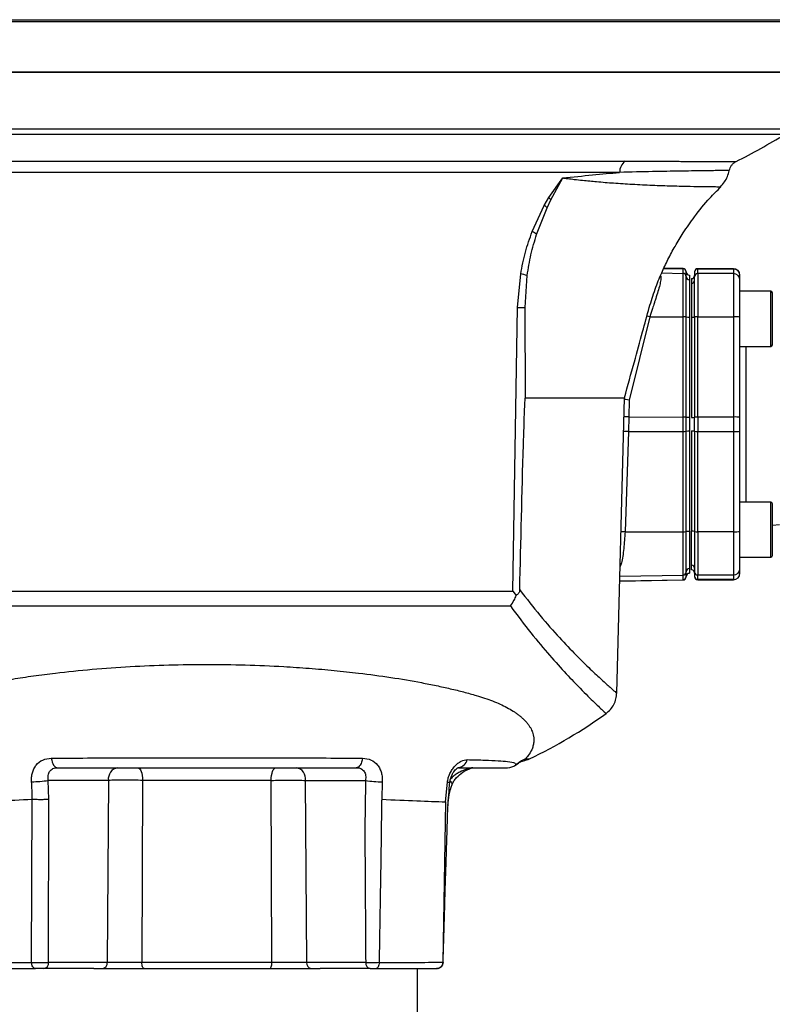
# Model space of a CAD drawing. Header units: millimetres. Extents: x 331 to 1582, y 149 to 1302.
# Tile 36 of 38: x 1374 to 1490, y 749 to 901. Entities that reach past the tile are written whole.
import ezdxf

# ---------------------------------------------------------------- set-up
doc = ezdxf.new("R2010")
doc.units = ezdxf.units.MM

msp = doc.modelspace()

# ---------------------------------------------------------------- linework, layer by layer
at = {"color": 8, "linetype": 'Continuous', "lineweight": 25}
for p, q in [((1312.86, 901.11), (1492.12, 901.11)), ((1312.76, 900.83), (1492.21, 900.83)), ((1492.24, 884.24), (1321.01, 884.24)), ((1491.75, 883.41), (1323.18, 883.41)), ((1472.69, 862.03), (1476, 861.97)), ((1473.03, 862.74), (1476, 862.69)), ((1476, 862.69), (1476, 862.72)), ((1478.29, 862.69), (1478.29, 862.66)), ((1483.79, 862.69), (1483.79, 862.66)), ((1489.54, 850.7), (1489.54, 859.2)), ((1485.7, 850.7), (1485.7, 826.68)), ((1489.54, 818.18), (1489.54, 826.68)), ((1466.22, 814.52), (1476, 814.69)), ((1466.24, 815.24), (1476, 815.41)), ((1476, 814.66), (1476, 814.69)), ((1478.29, 814.72), (1478.29, 814.69)), ((1483.79, 814.69), (1483.79, 814.72)), ((1451.67, 787.08), (1452.32, 787.08))]:
    msp.add_line(p, q, dxfattribs=at)
at = {"color": 7, "linetype": 'Continuous', "lineweight": 25}
for p, q in [((1337.91, 879.27), (1467.06, 879.27)), ((1466.21, 877.55), (1338.77, 877.55)), ((1455.27, 873.65), (1457.42, 876.69)), ((1455.59, 873.32), (1457.42, 876.69)), ((1454.58, 872.46), (1455.27, 873.65)), ((1452.71, 868.42), (1454.58, 872.46)), ((1453.4, 867.99), (1455, 872.07)), ((1455, 872.07), (1455.59, 873.32)), ((1450.46, 856.71), (1450.94, 861.89)), ((1451.62, 856.71), (1451.94, 861.64)), ((1476, 862.72), (1473.04, 862.77)), ((1476, 861.97), (1476, 862.69)), ((1476, 855.28), (1476, 861.97)), ((1476.49, 861.47), (1476.49, 862.19)), ((1476.99, 861.68), (1476.99, 860.96)), ((1477.79, 862.17), (1477.79, 861.45)), ((1483.79, 862.69), (1478.29, 862.69)), ((1478.29, 862.66), (1483.79, 862.66)), ((1478.29, 861.95), (1478.29, 862.66)), ((1483.79, 861.95), (1478.29, 861.95)), ((1478.29, 861.95), (1478.29, 855.28)), ((1483.79, 862.66), (1483.79, 861.95)), ((1483.79, 861.95), (1483.79, 855.28)), ((1484.79, 860.95), (1484.79, 861.67)), ((1477.3, 861.16), (1477.3, 860.44)), ((1477.3, 860.44), (1477.3, 855.21)), ((1489.54, 859.2), (1484.79, 859.2)), ((1449.71, 812.92), (1450.46, 856.71)), ((1451.67, 842.78), (1451.62, 856.71)), ((1470.9, 855.28), (1467.67, 842.42)), ((1470.9, 855.28), (1476, 855.28)), ((1476, 839.8), (1476, 855.28)), ((1476.49, 839.78), (1476.49, 855.26)), ((1476.98, 855.23), (1476.98, 839.76)), ((1476.99, 855.23), (1476.99, 839.76)), ((1477.3, 855.21), (1477.3, 839.73)), ((1477.79, 855.26), (1477.79, 839.78)), ((1478.29, 855.28), (1483.79, 855.28)), ((1478.29, 839.8), (1478.29, 855.28)), ((1483.79, 855.28), (1483.79, 839.8)), ((1484.79, 839.76), (1484.79, 855.23)), ((1484.79, 850.7), (1489.54, 850.7)), ((1465.76, 797.2), (1466.96, 842.78)), ((1467.67, 842.42), (1467.62, 839.81)), ((1467.62, 839.81), (1467.56, 837.57)), ((1467.62, 839.81), (1476, 839.8)), ((1476, 837.58), (1476, 839.8)), ((1476.49, 837.6), (1476.49, 839.78)), ((1476.99, 839.76), (1476.98, 839.76)), ((1476.99, 839.76), (1476.99, 837.62)), ((1477.79, 837.6), (1477.79, 839.78)), ((1483.79, 839.8), (1478.29, 839.8)), ((1478.29, 839.8), (1478.29, 837.58)), ((1483.79, 839.8), (1483.79, 837.58)), ((1484.79, 837.62), (1484.79, 839.76)), ((1467.56, 837.57), (1467.05, 822.09)), ((1467.56, 837.57), (1476, 837.58)), ((1476, 822.1), (1476, 837.58)), ((1476.49, 822.12), (1476.49, 837.6)), ((1476.98, 837.62), (1476.98, 822.15)), ((1476.98, 837.62), (1476.99, 837.62)), ((1476.99, 837.62), (1476.99, 822.15)), ((1477.3, 837.65), (1477.3, 822.17)), ((1477.79, 837.6), (1477.79, 822.13)), ((1478.29, 837.58), (1483.79, 837.58)), ((1478.29, 822.1), (1478.29, 837.58)), ((1483.79, 837.58), (1483.79, 822.1)), ((1484.79, 822.15), (1484.79, 837.62)), ((1489.54, 826.68), (1484.79, 826.68)), ((1467.05, 822.09), (1476, 822.1)), ((1476, 815.41), (1476, 822.1)), ((1477.3, 816.94), (1477.3, 822.17)), ((1483.79, 822.1), (1478.29, 822.1)), ((1478.29, 822.1), (1478.29, 815.43)), ((1483.79, 822.1), (1483.79, 815.43)), ((1489.79, 823.13), (1490.88, 823.22)), ((1484.79, 818.18), (1489.54, 818.18)), ((1476.49, 815.19), (1476.49, 815.91)), ((1476.99, 816.42), (1476.99, 815.7)), ((1477.3, 816.22), (1477.3, 816.94)), ((1477.79, 815.93), (1477.79, 815.22)), ((1484.79, 815.72), (1484.79, 816.43)), ((1466.22, 814.49), (1476, 814.66)), ((1476, 814.69), (1476, 815.41)), ((1478.29, 815.43), (1483.79, 815.43)), ((1478.29, 814.72), (1478.29, 815.43)), ((1483.79, 814.72), (1478.29, 814.72)), ((1478.29, 814.69), (1483.79, 814.69)), ((1483.79, 815.43), (1483.79, 814.72)), ((1355.26, 812.92), (1449.71, 812.92)), ((1449.71, 812.92), (1450.26, 812.27)), ((1355.63, 810.67), (1449.35, 810.67)), ((1387.27, 783.74), (1378, 783.74)), ((1378.1, 780.83), (1378, 783.74)), ((1387.27, 783.74), (1387.09, 755.66)), ((1392.56, 783.74), (1392.45, 755.66)), ((1412.41, 783.74), (1392.56, 783.74)), ((1412.53, 755.66), (1412.41, 783.74)), ((1417.7, 783.74), (1426.98, 783.74)), ((1417.89, 755.66), (1417.7, 783.74)), ((1429.55, 783.53), (1429.47, 780.83)), ((1439.34, 780.42), (1439.61, 783.44)), ((1375.42, 755.66), (1375.51, 780.83)), ((1378.04, 755.66), (1378.1, 780.83)), ((1439.34, 780.42), (1438.9, 755.67)), ((1366.5, 755.66), (1375.42, 755.66)), ((1387.09, 755.66), (1378.04, 755.66)), ((1412.53, 755.66), (1392.45, 755.66)), ((1427, 755.66), (1417.89, 755.66)), ((1385.02, 754.69), (1377.33, 754.69)), ((1385.02, 754.69), (1402.49, 754.69)), ((1402.49, 754.69), (1419.96, 754.69)), ((1427.71, 754.69), (1419.96, 754.69)), ((1434.99, 743.69), (1434.99, 754.69))]:
    msp.add_line(p, q, dxfattribs=at)
at = {"color": 8, "linetype": 'Continuous', "lineweight": 25, "flags": 128}
for points in [[(1470.9, 855.28), (1470.48, 855.39), (1470.43, 855.4)], [(1467.56, 837.57), (1467.14, 837.58), (1466.82, 837.59)], [(1467.05, 822.09), (1466.63, 822.11), (1466.42, 822.11)], [(1439.61, 783.44), (1439.79, 783.45), (1439.92, 783.46), (1439.99, 783.49), (1440, 783.53), (1440, 783.53)]]:
    msp.add_lwpolyline(points, dxfattribs=at)
at = {"color": 7, "linetype": 'Continuous', "lineweight": 25, "flags": 128}
for points in [[(1378.46, 787.16), (1378.52, 786.85), (1378.6, 786.57), (1378.7, 786.32), (1378.82, 786.1), (1378.96, 785.92), (1379.11, 785.8), (1379.27, 785.72), (1379.43, 785.69)], [(1426.52, 787.16), (1426.46, 786.85), (1426.38, 786.57), (1426.28, 786.32), (1426.16, 786.1), (1426.02, 785.92), (1425.87, 785.8), (1425.71, 785.72), (1425.54, 785.69)], [(1391.86, 785.69), (1391.99, 785.65), (1392.12, 785.54), (1392.24, 785.36), (1392.35, 785.12), (1392.44, 784.83), (1392.5, 784.49), (1392.55, 784.13), (1392.56, 783.74)], [(1412.41, 783.74), (1412.43, 784.13), (1412.47, 784.49), (1412.54, 784.83), (1412.63, 785.12), (1412.73, 785.36), (1412.85, 785.54), (1412.98, 785.65), (1413.12, 785.69)], [(1376.02, 754.69), (1375.91, 754.71), (1375.8, 754.76), (1375.7, 754.85), (1375.6, 754.97), (1375.53, 755.12), (1375.47, 755.29), (1375.44, 755.47), (1375.42, 755.66)], [(1392.81, 754.69), (1392.74, 754.71), (1392.67, 754.76), (1392.61, 754.85), (1392.56, 754.97), (1392.51, 755.12), (1392.48, 755.29), (1392.46, 755.47), (1392.45, 755.66)], [(1412.16, 754.69), (1412.23, 754.71), (1412.3, 754.76), (1412.36, 754.85), (1412.42, 754.97), (1412.46, 755.12), (1412.5, 755.29), (1412.52, 755.47), (1412.53, 755.66)]]:
    msp.add_lwpolyline(points, dxfattribs=at)
at = {"color": 7, "linetype": 'Continuous', "lineweight": 25}
for centre, radius, start, end in [((1420.13, 1003.7), 140, 297.2285, 300.7698), ((1468.31, 877.58), 2.1, 126.3396, 180.9559), ((1450.19, 868.52), 7.23, 41.5886, 45.2557), ((1449.69, 866.83), 7.46, 44.622, 49.0048), ((1448.27, 860.54), 9.05, 55.4296, 60.5809), ((1446.52, 841.86), 20.51, 74.6842, 77.5673), ((1475.99, 862.22), 0.5, 0, 89), ((1475.99, 862.19), 0.5, 0.0301, 89.0315), ((1475.99, 861.47), 0.5, 0.0301, 89.0315), ((1476.99, 862.2), 0.5, 180, 269.4991), ((1476.99, 862.18), 0.5, 180.0298, 268.5319), ((1476.99, 861.46), 0.5, 180.0298, 268.5319), ((1477.29, 861.66), 0.5, 270.9685, 359.9699), ((1478.29, 862.19), 0.5, 90, 180), ((1478.29, 862.16), 0.5, 89.9692, 179.9692), ((1478.29, 861.45), 0.5, 89.9692, 179.9692), ((1483.79, 861.69), 1, 0, 90), ((1483.79, 861.67), 0.999, 0.0308, 90.0308), ((1483.79, 860.95), 0.999, 0.0308, 90.0308), ((1477.29, 860.94), 0.5, 270.9685, 359.9699), ((1489.54, 858.95), 0.25, 0, 90), ((1450.71, 937.43), 80.72, 269.8243, 270.6443), ((1476.12, 852.63), 2.65, 81.9809, 92.6167), ((1476.86, 857.85), 2.62, 261.941, 272.6093), ((1477.42, 857.86), 2.65, 267.3833, 278.0191), ((1478.16, 852.56), 2.72, 87.3681, 97.941), ((1484.04, 849.85), 5.43, 82.059, 92.6319), ((1489.54, 850.95), 0.25, 270, 0), ((1476.12, 837.15), 2.65, 81.9809, 92.6167), ((1476.86, 842.38), 2.62, 261.941, 272.6093), ((1477.42, 842.38), 2.65, 267.3833, 278.0191), ((1478.16, 837.09), 2.72, 87.3681, 97.941), ((1484.04, 834.38), 5.43, 82.059, 92.6319), ((1476.12, 840.23), 2.65, 267.3833, 278.0191), ((1476.86, 835), 2.62, 87.3907, 98.059), ((1477.42, 835), 2.65, 81.9809, 92.6167), ((1478.16, 840.29), 2.72, 262.059, 272.6319), ((1484.04, 843), 5.43, 267.3681, 277.941), ((1489.54, 826.43), 0.25, 0, 90), ((1476.12, 824.75), 2.65, 267.3833, 278.0191), ((1476.86, 819.53), 2.62, 87.3907, 98.059), ((1477.42, 819.52), 2.65, 81.9809, 92.6167), ((1478.16, 824.82), 2.72, 262.059, 272.6319), ((1484.04, 827.53), 5.43, 267.3681, 277.941), ((1489.54, 818.43), 0.25, 270, 0), ((1475.99, 815.91), 0.5, 270.9685, 359.9699), ((1476.99, 815.92), 0.5, 91.4681, 179.9702), ((1477.29, 816.44), 0.5, 0.0301, 89.0315), ((1477.29, 815.72), 0.5, 0.0301, 89.0315), ((1478.29, 815.93), 0.5, 180.0308, 270.0308), ((1483.79, 816.43), 0.999, 269.9692, 359.9692), ((1475.99, 815.19), 0.5, 270.9685, 359.9699), ((1475.99, 815.16), 0.5, 271, 0), ((1476.99, 815.2), 0.5, 91.4681, 179.9702), ((1476.99, 815.18), 0.5, 89.4991, 180), ((1478.29, 815.22), 0.5, 180.0308, 270.0308), ((1478.29, 815.19), 0.5, 180, 270), ((1483.79, 815.72), 0.999, 269.9692, 359.9692), ((1483.79, 815.69), 1, 270, 0), ((1420.13, 854.82), 75, 295.4132, 305.9028), ((1454.44, 780.94), 6.73, 114.3432, 129.358), ((1450.6, 790.69), 4, 280.7995, 295.4132), ((1389.03, 783.96), 1.77, 101.1269, 186.9239), ((1415.95, 783.96), 1.77, 353.0761, 78.8731), ((1448.9, 787.69), 2, 270.0014, 309.6034), ((1375.43, 798.79), 15.26, 269.9718, 279.6829), ((1429.55, 798.78), 15.26, 260.3153, 270.0268), ((1377.16, 755.56), 0.884, 281.1269, 6.9239), ((1386.21, 755.56), 0.884, 281.1269, 6.9239), ((1418.76, 755.56), 0.884, 173.0761, 258.8731), ((1427.88, 755.56), 0.884, 173.0761, 258.8731)]:
    msp.add_arc(centre, radius, start, end, dxfattribs=at)
at = {"color": 8, "linetype": 'Continuous', "lineweight": 25}
for centre, radius, start, end in [((1441, 787.43), 1.76, 282.3923, 343.9186), ((1439.75, 783.1), 0.596, 358.1284, 58.6607)]:
    msp.add_arc(centre, radius, start, end, dxfattribs=at)
at = {"color": 7, "linetype": 'Continuous', "lineweight": 25}
for points, knots in [([(1492.42, 892.99), (1492.35, 892.99), (1492.2, 892.99), (1491.02, 892.99), (1489.06, 892.99), (1486.22, 892.99), (1482.48, 892.99), (1477.87, 892.99), (1472.42, 892.99), (1466.19, 892.99), (1459.28, 892.99), (1451.81, 892.99), (1443.9, 892.99), (1435.7, 892.99), (1427.34, 892.99), (1419, 892.99), (1410.72, 892.99), (1402.49, 892.99), (1394.26, 892.99), (1385.97, 892.99), (1377.64, 892.99), (1369.28, 892.99), (1361.07, 892.99), (1353.17, 892.99), (1345.69, 892.99), (1338.79, 892.99), (1332.56, 892.99), (1327.11, 892.99), (1322.49, 892.99), (1318.76, 892.99), (1315.93, 892.99), (1313.92, 892.99), (1313.26, 892.99), (1312.94, 892.99)], [0, 0, 0, 0, 0.029501, 0.059996, 0.091396, 0.123593, 0.156458, 0.189841, 0.22358, 0.257499, 0.291418, 0.325157, 0.358541, 0.391405, 0.423602, 0.455003, 0.485002, 0.514999, 0.544997, 0.574994, 0.606395, 0.638592, 0.671457, 0.70484, 0.738579, 0.772498, 0.806417, 0.840156, 0.873539, 0.906404, 0.938601, 0.970002, 1, 1, 1, 1]), ([(1313.36, 892.99), (1313.62, 892.99), (1314.25, 892.99), (1316.25, 892.99), (1319.2, 892.99), (1322.99, 892.99), (1327.54, 892.99), (1332.81, 892.99), (1338.75, 892.99), (1345.3, 892.99), (1352.41, 892.99), (1359.99, 892.99), (1367.99, 892.99), (1376.32, 892.99), (1384.9, 892.99), (1393.65, 892.99), (1402.49, 892.99), (1411.32, 892.99), (1420.07, 892.99), (1428.66, 892.99), (1436.99, 892.99), (1444.98, 892.99), (1452.57, 892.99), (1459.68, 892.99), (1466.23, 892.99), (1472.17, 892.99), (1477.44, 892.99), (1481.99, 892.99), (1485.77, 892.99), (1488.75, 892.99), (1490.89, 892.99), (1492.24, 892.99), (1492.4, 892.99), (1492.49, 892.99)], [0, 0, 0, 0, 0.021509, 0.054125, 0.086742, 0.119358, 0.151975, 0.184591, 0.217207, 0.249824, 0.28244, 0.315056, 0.347673, 0.380289, 0.412905, 0.445522, 0.478138, 0.510755, 0.543371, 0.575987, 0.608604, 0.64122, 0.673836, 0.706453, 0.739069, 0.771685, 0.804302, 0.836918, 0.869535, 0.902151, 0.934767, 0.967384, 1, 1, 1, 1]), ([(1467.06, 879.27), (1467.69, 879.27), (1469.06, 879.27), (1471.11, 879.27), (1473.22, 879.26), (1474.87, 879.26), (1476.09, 879.25), (1476.93, 879.25), (1477.72, 879.25), (1478.47, 879.24), (1479.17, 879.24), (1479.81, 879.24), (1480.48, 879.23), (1481.21, 879.23), (1481.92, 879.23), (1482.51, 879.22), (1482.97, 879.22), (1483.54, 879.22), (1484.06, 879.22), (1484.15, 879.22), (1484.18, 879.22)], [0, 0, 0, 0, 0.057915, 0.125436, 0.20256, 0.281015, 0.317773, 0.354528, 0.391281, 0.428031, 0.464778, 0.501522, 0.535059, 0.584067, 0.643504, 0.693224, 0.736397, 0.781069, 0.892114, 1, 1, 1, 1]), ([(1483.14, 877.84), (1483.18, 877.98), (1483.26, 878.27), (1483.5, 878.66), (1483.8, 878.99), (1484.06, 879.14), (1484.18, 879.22)], [0, 0, 0, 0, 0.2468707, 0.5, 0.7531293, 1, 1, 1, 1]), ([(1457.42, 876.69), (1458.98, 876.85), (1462.1, 877.18), (1464.84, 877.42), (1466.21, 877.55)], [0, 0, 0, 0, 0.500055, 1, 1, 1, 1]), ([(1481.8, 875.34), (1482.01, 875.58), (1482.43, 876.05), (1482.86, 876.9), (1483.1, 877.51), (1483.14, 877.83), (1483.14, 877.84)], [0, 0, 0, 0, 0.326438, 0.65876, 0.991009, 1, 1, 1, 1]), ([(1466.96, 842.78), (1467.46, 844.63), (1468.4, 848.02), (1469.69, 852.65), (1470.69, 856.41), (1471.63, 859.47), (1472.63, 861.94), (1473.66, 864.14), (1474.77, 866.19), (1476.12, 868.4), (1477.89, 870.91), (1479.81, 873.3), (1481.26, 874.74), (1481.83, 875.31)], [0, 0, 0, 0, 0.158214, 0.290657, 0.397328, 0.479426, 0.554495, 0.61735, 0.680345, 0.747169, 0.831305, 0.933574, 1, 1, 1, 1]), ([(1450.94, 861.89), (1451.15, 863.01), (1451.59, 865.26), (1452.34, 867.37), (1452.71, 868.42)], [0, 0, 0, 0, 0.500495, 1, 1, 1, 1]), ([(1451.94, 861.64), (1452.11, 862.72), (1452.46, 864.88), (1453.08, 866.95), (1453.4, 867.99)], [0, 0, 0, 0, 0.497424, 1, 1, 1, 1]), ([(1476.49, 855.26), (1476.49, 856.03), (1476.49, 857.63), (1476.49, 859.67), (1476.49, 861.11), (1476.49, 861.36), (1476.49, 861.47)], [0, 0, 0, 0, 0.241268, 0.5, 0.758732, 1, 1, 1, 1]), ([(1477.79, 855.26), (1477.79, 856.02), (1477.79, 857.62), (1477.79, 859.65), (1477.79, 861.09), (1477.79, 861.33), (1477.79, 861.45)], [0, 0, 0, 0, 0.241268, 0.5, 0.758732, 1, 1, 1, 1]), ([(1476.99, 860.96), (1476.99, 860.85), (1476.99, 860.63), (1476.99, 859.3), (1476.99, 857.42), (1476.99, 855.94), (1476.99, 855.23)], [0, 0, 0, 0, 0.241268, 0.5, 0.758732, 1, 1, 1, 1]), ([(1484.79, 855.23), (1484.79, 855.94), (1484.79, 857.41), (1484.79, 859.29), (1484.79, 860.62), (1484.79, 860.84), (1484.79, 860.95)], [0, 0, 0, 0, 0.241268, 0.5, 0.758732, 1, 1, 1, 1]), ([(1489.79, 850.95), (1489.79, 851.01), (1489.79, 851.09), (1489.79, 851.59), (1489.79, 852.1), (1489.79, 852.75), (1489.79, 853.68), (1489.79, 854.95), (1489.79, 856.23), (1489.79, 857.16), (1489.79, 857.8), (1489.79, 858.32), (1489.79, 858.82), (1489.79, 858.9), (1489.79, 858.95)], [0, 0, 0, 0, 0.119728, 0.18418, 0.25, 0.31582, 0.380272, 0.5, 0.619728, 0.68418, 0.75, 0.81582, 0.880272, 1, 1, 1, 1]), ([(1450.78, 813.15), (1450.96, 820.6), (1451.18, 829.9), (1451.49, 839.63), (1451.59, 842.04), (1451.64, 842.61), (1451.65, 842.75), (1451.66, 842.78), (1451.66, 842.78), (1451.67, 842.79), (1451.67, 842.79), (1451.67, 842.78), (1451.67, 842.78), (1451.67, 842.78)], [0, 0, 0, 0, 0.753565, 0.939879, 0.985461, 0.996403, 0.998964, 0.999322, 0.999584, 0.999691, 0.999789, 0.999889, 1, 1, 1, 1]), ([(1465.15, 842.78), (1465.8, 842.78), (1466.86, 842.78), (1466.82, 842.78), (1466.8, 842.78)], [0, 0, 0, 0, 0.60773, 1, 1, 1, 1]), ([(1467.67, 842.42), (1467.51, 842.44), (1467.26, 842.47), (1467.03, 842.51), (1466.95, 842.52)], [0, 0, 0, 0, 0.658905, 1, 1, 1, 1]), ([(1489.79, 822.43), (1489.79, 822.93), (1489.79, 823.7), (1489.79, 824.64), (1489.79, 825.28), (1489.79, 825.79), (1489.79, 826.29), (1489.79, 826.37), (1489.79, 826.43)], [0, 0, 0, 0, 0.239457, 0.368361, 0.5, 0.631639, 0.760543, 1, 1, 1, 1]), ([(1476.49, 815.91), (1476.49, 816.02), (1476.49, 816.27), (1476.49, 817.71), (1476.49, 819.75), (1476.49, 821.35), (1476.49, 822.12)], [0, 0, 0, 0, 0.241268, 0.5, 0.758732, 1, 1, 1, 1]), ([(1476.99, 822.15), (1476.99, 821.44), (1476.99, 819.96), (1476.99, 818.08), (1476.99, 816.75), (1476.99, 816.53), (1476.99, 816.42)], [0, 0, 0, 0, 0.241268, 0.5, 0.758732, 1, 1, 1, 1]), ([(1477.79, 822.13), (1477.79, 821.36), (1477.79, 819.76), (1477.79, 817.73), (1477.79, 816.29), (1477.79, 816.05), (1477.79, 815.93)], [0, 0, 0, 0, 0.241268, 0.5, 0.758732, 1, 1, 1, 1]), ([(1484.79, 816.43), (1484.79, 816.54), (1484.79, 816.76), (1484.79, 818.09), (1484.79, 819.97), (1484.79, 821.44), (1484.79, 822.15)], [0, 0, 0, 0, 0.241268, 0.5, 0.758732, 1, 1, 1, 1]), ([(1489.79, 818.43), (1489.79, 818.48), (1489.79, 818.56), (1489.79, 819.06), (1489.79, 819.58), (1489.79, 820.22), (1489.79, 821.15), (1489.79, 821.92), (1489.79, 822.43)], [0, 0, 0, 0, 0.239457, 0.368361, 0.5, 0.631639, 0.760543, 1, 1, 1, 1]), ([(1450.78, 813.15), (1450.77, 813.1), (1450.77, 812.99), (1450.72, 812.8), (1450.57, 812.53), (1450.39, 812.38), (1450.26, 812.27)], [0, 0, 0, 0, 0.127139, 0.250777, 0.500655, 1, 1, 1, 1]), ([(1449.35, 810.67), (1449.55, 810.95), (1449.91, 811.45), (1450.16, 812.02), (1450.26, 812.27)], [0, 0, 0, 0, 0.569469, 1, 1, 1, 1]), ([(1449.35, 810.67), (1450.41, 809.23), (1452.54, 806.37), (1455.45, 802.95), (1458.01, 800.11), (1460.43, 797.61), (1462.44, 795.63), (1463.85, 794.31), (1464.02, 794.15), (1464.11, 794.07)], [0, 0, 0, 0, 0.126052, 0.251885, 0.376677, 0.500604, 0.667266, 0.834158, 1, 1, 1, 1]), ([(1353.31, 787.08), (1353.13, 787.27), (1352.75, 787.7), (1352.28, 788.52), (1352.01, 789.45), (1352, 790.5), (1352.28, 791.46), (1352.79, 792.3), (1353.29, 792.9), (1353.87, 793.46), (1354.51, 793.97), (1355.33, 794.52), (1356.39, 795.12), (1357.75, 795.76), (1359.24, 796.33), (1361.52, 797.06), (1364.78, 797.9), (1368.74, 798.73), (1372.42, 799.38), (1375.69, 799.87), (1379.76, 800.4), (1384.72, 800.9), (1390.6, 801.33), (1396.54, 801.58), (1402.5, 801.67), (1408.46, 801.58), (1413.73, 801.36), (1418.29, 801.05), (1422.16, 800.71), (1426.41, 800.25), (1430.98, 799.64), (1434.92, 798.97), (1437.92, 798.37), (1440.09, 797.89), (1442.16, 797.38), (1443.92, 796.9), (1445.4, 796.44), (1446.62, 795.99), (1447.77, 795.51), (1448.83, 794.99), (1449.61, 794.54), (1450.19, 794.15), (1450.6, 793.85), (1451, 793.53), (1451.38, 793.19), (1451.73, 792.84), (1452.04, 792.46), (1452.32, 792.07), (1452.61, 791.58), (1452.82, 791.06), (1452.92, 790.61), (1452.96, 790.27), (1452.98, 789.86), (1452.92, 789.32), (1452.71, 788.56), (1452.29, 787.77), (1451.87, 787.3), (1451.67, 787.08)], [0, 0, 0, 0, 0.021025, 0.045034, 0.069111, 0.090251, 0.118096, 0.132079, 0.14527, 0.157633, 0.169135, 0.179749, 0.196145, 0.21205, 0.22744, 0.242298, 0.275268, 0.307621, 0.328814, 0.349677, 0.370191, 0.403428, 0.436176, 0.468392, 0.500044, 0.531702, 0.563906, 0.585669, 0.607649, 0.629831, 0.660571, 0.692157, 0.708252, 0.724531, 0.740984, 0.7576, 0.769502, 0.781723, 0.794256, 0.807091, 0.820217, 0.826715, 0.833576, 0.840792, 0.848356, 0.85626, 0.864495, 0.873054, 0.881925, 0.897127, 0.907028, 0.911784, 0.920538, 0.935205, 0.949912, 0.976768, 1, 1, 1, 1]), ([(1464.11, 794.07), (1464.34, 794.26), (1464.82, 794.66), (1465.34, 795.44), (1465.68, 796.31), (1465.74, 796.92), (1465.76, 797.23)], [0, 0, 0, 0, 0.246757, 0.500159, 0.753476, 1, 1, 1, 1]), ([(1375.42, 783.53), (1375.42, 783.76), (1375.4, 784.24), (1375.53, 784.93), (1375.77, 785.56), (1376.24, 786.3), (1377.11, 787), (1378, 787.11), (1378.46, 787.16)], [0, 0, 0, 0, 0.117553, 0.236842, 0.357818, 0.482361, 0.737703, 1, 1, 1, 1]), ([(1378.46, 787.16), (1380.3, 787.17), (1383.99, 787.2), (1389.98, 787.22), (1396.17, 787.23), (1402.5, 787.23), (1408.81, 787.23), (1414.98, 787.22), (1420.96, 787.2), (1424.66, 787.17), (1426.52, 787.16)], [0, 0, 0, 0, 0.12429, 0.249025, 0.374851, 0.5002, 0.625709, 0.750313, 0.874783, 1, 1, 1, 1]), ([(1426.52, 787.16), (1426.97, 787.11), (1427.87, 787), (1428.73, 786.3), (1429.21, 785.56), (1429.44, 784.93), (1429.57, 784.24), (1429.56, 783.76), (1429.55, 783.53)], [0, 0, 0, 0, 0.262406, 0.517799, 0.642066, 0.763358, 0.88274, 1, 1, 1, 1]), ([(1439.61, 783.44), (1439.65, 783.67), (1439.74, 784.14), (1440, 784.81), (1440.35, 785.42), (1440.77, 785.96), (1441.25, 786.4), (1441.92, 786.84), (1442.38, 786.9), (1442.69, 786.94)], [0, 0, 0, 0, 0.1175176, 0.2361852, 0.356151, 0.4794836, 0.6051277, 0.7348584, 1, 1, 1, 1]), ([(1442.69, 786.94), (1443.63, 786.92), (1445.51, 786.87), (1447.54, 786.78), (1449.22, 786.65), (1450.17, 786.45), (1450.17, 786.25), (1450.17, 786.15)], [0, 0, 0, 0, 0.169606, 0.337065, 0.503276, 0.752661, 1, 1, 1, 1]), ([(1451.67, 787.08), (1451.69, 787.01), (1451.75, 786.87), (1451.49, 786.8), (1451.35, 786.76)], [0, 0, 0, 0, 0.479267, 1, 1, 1, 1]), ([(1378, 783.74), (1377.97, 784), (1377.93, 784.39), (1378.05, 784.85), (1378.2, 785.15), (1378.42, 785.39), (1378.71, 785.56), (1379.05, 785.67), (1379.3, 785.68), (1379.43, 785.69)], [0, 0, 0, 0, 0.249448, 0.383698, 0.49955, 0.626968, 0.749084, 0.870727, 1, 1, 1, 1]), ([(1379.43, 785.69), (1381.21, 785.69), (1384.76, 785.69), (1390.52, 785.69), (1396.46, 785.69), (1402.52, 785.69), (1408.56, 785.69), (1414.47, 785.69), (1420.2, 785.69), (1423.76, 785.69), (1425.54, 785.69)], [0, 0, 0, 0, 0.124968, 0.249822, 0.375445, 0.500531, 0.625781, 0.750179, 0.874452, 1, 1, 1, 1]), ([(1425.54, 785.69), (1425.67, 785.68), (1425.92, 785.67), (1426.26, 785.57), (1426.55, 785.39), (1426.77, 785.15), (1426.92, 784.85), (1427.04, 784.39), (1427, 784), (1426.98, 783.74)], [0, 0, 0, 0, 0.128898, 0.250184, 0.372419, 0.499865, 0.615761, 0.749985, 1, 1, 1, 1]), ([(1440, 783.51), (1440.04, 783.71), (1440.12, 784.1), (1440.33, 784.62), (1440.58, 785.05), (1440.83, 785.37), (1441.06, 785.58), (1441.23, 785.7), (1441.34, 785.73), (1441.35, 785.72), (1441.36, 785.71)], [0, 0, 0, 0, 0.154866, 0.30162, 0.440008, 0.570374, 0.692434, 0.806287, 0.913578, 1, 1, 1, 1]), ([(1443.56, 785.69), (1443.54, 785.69), (1443.5, 785.69), (1443.4, 785.67), (1443.27, 785.65), (1443, 785.58), (1442.39, 785.4), (1441.75, 785.14), (1441.29, 784.9), (1440.98, 784.71), (1440.56, 784.45), (1440.27, 784.13), (1440.11, 783.95)], [0, 0, 0, 0, 0.034678, 0.068236, 0.1003, 0.136154, 0.270762, 0.539877, 0.630263, 0.658243, 0.809365, 1, 1, 1, 1]), ([(1440.34, 783.08), (1440.43, 783.27), (1440.61, 783.66), (1441.15, 784.34), (1441.91, 784.99), (1442.72, 785.43), (1443.19, 785.6), (1443.37, 785.66), (1443.42, 785.67), (1443.44, 785.68)], [0, 0, 0, 0, 0.153042, 0.304214, 0.590181, 0.830815, 0.924682, 0.964228, 1, 1, 1, 1]), ([(1441.35, 785.69), (1442.18, 785.69), (1443.92, 785.69), (1445.85, 785.69), (1447.3, 785.69), (1448.21, 785.69), (1448.71, 785.69), (1448.84, 785.69), (1448.9, 785.69)], [0, 0, 0, 0, 0.153453, 0.322724, 0.491303, 0.658896, 0.828197, 1, 1, 1, 1]), ([(1450.14, 786.09), (1450.35, 786.24), (1450.9, 786.65), (1451.16, 786.72), (1451.32, 786.76)], [0, 0, 0, 0, 0.379238, 1, 1, 1, 1]), ([(1375.51, 780.83), (1375.51, 781.29), (1375.5, 782.19), (1375.45, 783.09), (1375.42, 783.53)], [0, 0, 0, 0, 0.509562, 1, 1, 1, 1]), ([(1392.56, 783.74), (1392.1, 783.75), (1391.18, 783.75), (1389.73, 783.75), (1388.37, 783.75), (1387.64, 783.75), (1387.27, 783.74)], [0, 0, 0, 0, 0.250162, 0.500303, 0.750292, 1, 1, 1, 1]), ([(1412.41, 783.74), (1412.87, 783.75), (1413.79, 783.75), (1415.24, 783.75), (1416.61, 783.75), (1417.34, 783.75), (1417.7, 783.74)], [0, 0, 0, 0, 0.249708, 0.499697, 0.749838, 1, 1, 1, 1]), ([(1426.98, 783.74), (1426.94, 781.4), (1426.85, 776.73), (1426.92, 769.65), (1426.95, 762.63), (1426.98, 757.95), (1427, 755.66)], [0, 0, 0, 0, 0.249979, 0.499986, 0.755588, 1, 1, 1, 1]), ([(1438.96, 755.49), (1439, 756.97), (1439.08, 759.65), (1439.18, 763.24), (1439.26, 766.01), (1439.33, 768.24), (1439.4, 770.4), (1439.48, 772.93), (1439.59, 776.03), (1439.66, 779.63), (1439.89, 782.18), (1440, 783.51)], [0, 0, 0, 0, 0.1586089, 0.286581, 0.3839137, 0.4550762, 0.5251598, 0.6154696, 0.7260066, 0.85677, 1, 1, 1, 1]), ([(1439.71, 779.86), (1439.75, 780.42), (1439.83, 781.55), (1440.17, 782.57), (1440.34, 783.08)], [0, 0, 0, 0, 0.500296, 1, 1, 1, 1]), ([(1365.64, 780.42), (1367.12, 780.47), (1370.03, 780.58), (1373.7, 780.75), (1375.51, 780.83)], [0, 0, 0, 0, 0.507877, 1, 1, 1, 1]), ([(1375.51, 780.83), (1375.71, 780.83), (1376.12, 780.82), (1376.85, 780.81), (1377.56, 780.82), (1377.92, 780.83), (1378.1, 780.83)], [0, 0, 0, 0, 0.2419945, 0.4999999, 0.7580053, 1, 1, 1, 1]), ([(1429.47, 780.83), (1429.47, 780.83), (1429.47, 780.83), (1429.47, 780.82), (1429.47, 780.78), (1429.47, 780.65), (1429.46, 780.13), (1429.4, 775.97), (1429.28, 767.72), (1429.15, 759.86), (1429.08, 755.67)], [0, 0, 0, 0, 0.000036, 0.000327, 0.001136, 0.004202, 0.016125, 0.063129, 0.499852, 1, 1, 1, 1]), ([(1429.47, 780.83), (1431.34, 780.74), (1435.01, 780.58), (1437.92, 780.47), (1439.34, 780.42)], [0, 0, 0, 0, 0.510728, 1, 1, 1, 1]), ([(1375.42, 755.66), (1375.63, 755.66), (1376.04, 755.66), (1376.77, 755.66), (1377.48, 755.66), (1377.85, 755.66), (1378.04, 755.66)], [0, 0, 0, 0, 0.250155, 0.500074, 0.750028, 1, 1, 1, 1]), ([(1392.45, 755.66), (1391.98, 755.66), (1391.05, 755.66), (1389.58, 755.66), (1388.2, 755.66), (1387.46, 755.66), (1387.09, 755.66)], [0, 0, 0, 0, 0.250831, 0.500727, 0.750479, 1, 1, 1, 1]), ([(1417.89, 755.66), (1417.52, 755.66), (1416.77, 755.66), (1415.38, 755.66), (1413.92, 755.66), (1412.99, 755.66), (1412.53, 755.66)], [0, 0, 0, 0, 0.250831, 0.500727, 0.750479, 1, 1, 1, 1]), ([(1427, 755.66), (1427.14, 755.66), (1427.43, 755.66), (1427.97, 755.66), (1428.54, 755.66), (1428.9, 755.66), (1429.08, 755.67)], [0, 0, 0, 0, 0.2496831, 0.4996895, 0.7498501, 1, 1, 1, 1]), ([(1429.08, 755.66), (1429.07, 755.54), (1429.06, 755.29), (1428.95, 754.96), (1428.8, 754.74), (1428.69, 754.71), (1428.63, 754.69)], [0, 0, 0, 0, 0.241918, 0.488785, 0.741281, 1, 1, 1, 1]), ([(1429.08, 755.66), (1430.91, 755.66), (1434.56, 755.66), (1437.45, 755.67), (1438.9, 755.67)], [0, 0, 0, 0, 0.5, 1, 1, 1, 1]), ([(1438.9, 755.67), (1438.88, 755.54), (1438.85, 755.29), (1438.64, 754.96), (1438.34, 754.73), (1438.09, 754.71), (1437.96, 754.69)], [0, 0, 0, 0, 0.242289, 0.489041, 0.741306, 1, 1, 1, 1]), ([(1438.08, 754.71), (1438.16, 754.72), (1438.31, 754.74), (1438.5, 754.84), (1438.67, 754.97), (1438.8, 755.12), (1438.93, 755.35), (1438.95, 755.54), (1438.97, 755.66)], [0, 0, 0, 0, 0.185848, 0.331483, 0.470788, 0.610127, 0.746402, 1, 1, 1, 1]), ([(1377.33, 754.69), (1377.24, 754.69), (1377.05, 754.69), (1376.7, 754.69), (1376.33, 754.69), (1376.13, 754.69), (1376.02, 754.69)], [0, 0, 0, 0, 0.250004, 0.499964, 0.749629, 1, 1, 1, 1]), ([(1427.71, 754.69), (1427.77, 754.69), (1427.9, 754.69), (1428.13, 754.69), (1428.38, 754.69), (1428.55, 754.69), (1428.63, 754.69)], [0, 0, 0, 0, 0.250122, 0.49995, 0.750109, 1, 1, 1, 1]), ([(1437.94, 754.69), (1437.95, 754.69), (1437.98, 754.69), (1437.97, 754.69), (1437.96, 754.69)], [0, 0, 0, 0, 0.349222, 1, 1, 1, 1])]:
    msp.add_open_spline(points, degree=3, knots=knots, dxfattribs=at)
at = {"color": 8, "linetype": 'Continuous', "lineweight": 25}
for points, knots in [([(1457.42, 876.69), (1457.42, 876.69), (1457.44, 876.69), (1457.52, 876.68), (1457.8, 876.64), (1458.38, 876.57), (1459.34, 876.46), (1460.83, 876.3), (1462.88, 876.1), (1465.47, 875.89), (1468.36, 875.71), (1471.42, 875.56), (1474.47, 875.46), (1477.13, 875.4), (1479.3, 875.37), (1480.82, 875.35), (1481.43, 875.34), (1481.64, 875.34), (1481.69, 875.34), (1481.73, 875.34), (1481.76, 875.34), (1481.78, 875.34), (1481.8, 875.34), (1481.8, 875.34), (1481.8, 875.34), (1481.8, 875.34), (1481.8, 875.34), (1481.8, 875.34), (1481.8, 875.34), (1481.8, 875.34), (1481.8, 875.34), (1481.8, 875.34), (1481.79, 875.34), (1481.79, 875.34)], [0, 0, 0, 0, 0.000169, 0.001406, 0.004762, 0.017306, 0.037575, 0.06549, 0.114456, 0.176688, 0.252212, 0.341273, 0.442857, 0.556851, 0.662969, 0.779152, 0.888771, 0.901533, 0.914393, 0.927352, 0.940412, 0.953576, 0.966846, 0.980225, 0.980225, 0.980227, 0.980233, 0.980257, 0.98035, 0.980716, 0.982169, 0.987958, 1, 1, 1, 1]), ([(1483.14, 877.84), (1483.05, 877.84), (1482.86, 877.84), (1481.37, 877.82), (1478.99, 877.79), (1475.65, 877.74), (1471.46, 877.67), (1467.96, 877.59), (1466.21, 877.55)], [0, 0, 0, 0, 0.165857, 0.331713, 0.497959, 0.665434, 0.832328, 1, 1, 1, 1]), ([(1472.52, 861.59), (1472.54, 861.54), (1472.61, 861.36), (1472.55, 860.8), (1472.3, 859.68), (1471.89, 858.44), (1471.51, 857.24), (1471.25, 856.41), (1471.03, 855.71), (1470.9, 855.28)], [0, 0, 0, 0, 0.056753, 0.211955, 0.368481, 0.682266, 0.741841, 0.841254, 1, 1, 1, 1]), ([(1467.62, 839.81), (1467.49, 839.81), (1467.24, 839.82), (1467, 839.83), (1466.88, 839.83)], [0, 0, 0, 0, 0.509911, 1, 1, 1, 1]), ([(1467.05, 822.09), (1466.99, 821.22), (1466.88, 819.46), (1466.6, 817.57), (1466.35, 816.92), (1466.28, 816.75)], [0, 0, 0, 0, 0.415921, 0.838241, 1, 1, 1, 1]), ([(1450.78, 813.15), (1451.84, 811.79), (1454, 809.01), (1456.93, 805.73), (1459.55, 802.99), (1461.75, 800.84), (1463.52, 799.19), (1464.82, 798.03), (1465.53, 797.4), (1465.88, 797.11), (1465.76, 797.21), (1465.76, 797.21)], [0, 0, 0, 0, 0.122997, 0.251324, 0.373524, 0.499633, 0.623218, 0.749529, 0.873333, 0.998162, 1, 1, 1, 1]), ([(1438.9, 755.67), (1438.93, 755.67), (1438.98, 755.67), (1438.96, 755.66), (1438.96, 755.66)], [0, 0, 0, 0, 0.74145, 1, 1, 1, 1])]:
    msp.add_open_spline(points, degree=3, knots=knots, dxfattribs=at)
at = {"color": 7, "linetype": 'Continuous', "lineweight": 25}
for points in [[(1451.67, 842.78), (1453.25, 842.78), (1456.4, 842.78), (1460.13, 842.78), (1463.17, 842.78), (1464.49, 842.78), (1465.15, 842.78)], [(1367.3, 754.69), (1368.6, 754.69), (1371.2, 754.69), (1374.42, 754.69), (1376.02, 754.69)], [(1428.63, 754.69), (1430.36, 754.69), (1433.83, 754.69), (1436.58, 754.69), (1437.96, 754.69)]]:
    msp.add_open_spline(points, degree=3, dxfattribs=at)

doc.saveas('drawing.dxf')
